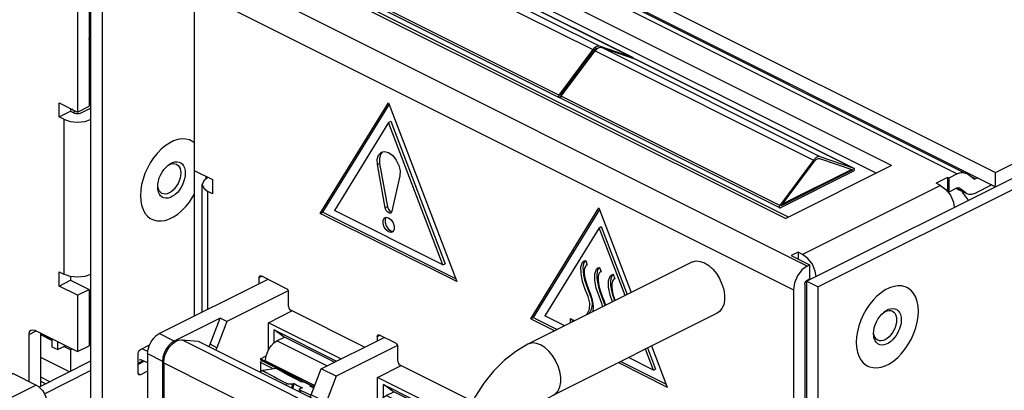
# Paper-space layout '005_EXP_CORICANT_PE_DRAWING_3_1' of a CAD drawing. Header units: millimetres. Extents: x 6 to 413, y 7 to 290.
# Tile 67 of 228: x 150.2 to 161.1, y 79.35 to 83.45. Entities that reach past the tile are written whole.
import ezdxf

# ---------------------------------------------------------------- set-up
doc = ezdxf.new("R2010")
doc.units = ezdxf.units.MM
doc.header["$LTSCALE"] = 23.1
for name, color, linetype in [('0048_3700_V9_LATCH_BL57', 7, 'CONTINUOUS'), ('____124_BL203', 7, 'CONTINUOUS'), ('BOTTOM_CHASSIS_2_1_2019051_BL55', 7, 'CONTINUOUS'), ('BOTTOM_CHASSIS_2_1_2019051_BL64', 7, 'CONTINUOUS'), ('EMI_GASKET_BL94', 7, 'CONTINUOUS'), ('EMI_GASKET_BL95', 7, 'CONTINUOUS'), ('PRT1362_BL155', 7, 'CONTINUOUS'), ('PRT1367_BL68', 7, 'CONTINUOUS'), ('PRT1369_BL58', 7, 'CONTINUOUS'), ('PRT1399_BL72', 7, 'CONTINUOUS'), ('PRT1424_BL73', 7, 'CONTINUOUS'), ('PRT1445_BL66', 7, 'CONTINUOUS'), ('PRT1445_BL93', 7, 'CONTINUOUS'), ('PRT1447_BL63', 7, 'CONTINUOUS'), ('PRT1449_BL60', 7, 'CONTINUOUS'), ('TOP_CHASSIS_2_1_20190516_BL98', 7, 'CONTINUOUS')]:
    doc.layers.add(name, color=color, linetype=linetype)

# ---------------------------------------------------------------- blocks, each defined once
blk = doc.blocks.new('BOTTOM_CHASSIS_2_1_2019051_BL55', base_point=(169.627, 84.196))
at = {"layer": 'BOTTOM_CHASSIS_2_1_2019051_BL55', "color": 7, "linetype": 'Continuous'}
for p, q in [((154.384, 84.894), (160.676, 81.748)), ((154.288, 84.887), (160.58, 81.742)), ((159.853, 81.834), (154.508, 84.507)), ((154.431, 84.375), (159.684, 81.749)), ((158.918, 80.723), (152.286, 84.039)), ((152.133, 83.912), (152.133, 80.168)), ((153.337, 83.921), (158.682, 81.249)), ((158.71, 81.262), (153.385, 83.925)), ((152.133, 83.776), (158.766, 80.46)), ((153.53, 81.305), (154.285, 82.529)), ((154.291, 82.512), (153.555, 81.318)), ((154.285, 82.529), (155.04, 80.55)), ((154.286, 82.312), (153.685, 81.338)), ((154.286, 82.312), (154.31, 82.324)), ((154.887, 80.737), (154.286, 82.312)), ((154.31, 82.324), (154.911, 80.749)), ((154.219, 81.985), (154.198, 81.962)), ((154.205, 81.982), (154.241, 81.989)), ((154.241, 81.989), (154.286, 81.977)), ((154.162, 81.846), (154.186, 81.858)), ((154.249, 81.365), (154.162, 81.846)), ((154.186, 81.858), (154.273, 81.377)), ((158.911, 80.555), (161.52, 81.859)), ((152.133, 81.781), (152.337, 81.679)), ((159.853, 81.834), (158.682, 81.249)), ((159.038, 80.491), (161.648, 81.796)), ((160.58, 81.742), (160.487, 81.695)), ((160.676, 81.748), (160.656, 81.755)), ((160.688, 81.741), (160.676, 81.748)), ((160.763, 81.686), (160.688, 81.741)), ((152.223, 80.213), (152.223, 81.625)), ((152.261, 81.717), (152.261, 81.682)), ((152.337, 81.679), (152.337, 81.523)), ((154.409, 81.72), (154.323, 81.328)), ((160.471, 81.703), (160.344, 81.64)), ((160.395, 81.614), (160.344, 81.64)), ((160.487, 81.695), (160.471, 81.703)), ((160.471, 81.703), (160.471, 81.547)), ((160.487, 81.695), (160.487, 81.54)), ((160.781, 81.686), (160.723, 81.715)), ((160.765, 81.685), (160.763, 81.686)), ((160.805, 81.699), (160.781, 81.686)), ((152.337, 81.523), (152.286, 81.548)), ((152.286, 80.245), (152.286, 81.548)), ((160.395, 81.614), (158.868, 80.851)), ((160.395, 81.614), (160.454, 81.57)), ((160.58, 81.586), (160.487, 81.54)), ((160.673, 81.531), (160.576, 81.579)), ((160.576, 81.578), (160.684, 81.524)), ((160.583, 81.593), (160.598, 81.586)), ((160.596, 81.587), (160.598, 81.586)), ((160.673, 81.531), (160.598, 81.586)), ((160.673, 81.531), (160.684, 81.524)), ((160.684, 81.524), (160.704, 81.517)), ((160.961, 81.621), (160.781, 81.53)), ((153.53, 81.305), (153.555, 81.318)), ((155.04, 80.55), (153.53, 81.305)), ((155.028, 80.582), (153.555, 81.318)), ((154.887, 80.737), (153.685, 81.338)), ((154.273, 81.377), (154.249, 81.365)), ((154.313, 81.311), (154.31, 81.309)), ((154.323, 81.328), (154.313, 81.311)), ((155.859, 80.14), (156.614, 81.365)), ((156.621, 81.347), (155.885, 80.153)), ((156.614, 81.365), (156.971, 80.431)), ((154.246, 81.258), (154.258, 81.262)), ((154.259, 81.261), (154.248, 81.239)), ((154.258, 81.262), (154.286, 81.256)), ((154.31, 81.112), (154.338, 81.106)), ((154.336, 81.105), (154.326, 81.097)), ((156.616, 81.147), (156.015, 80.173)), ((156.616, 81.147), (156.64, 81.159)), ((156.902, 80.396), (156.616, 81.147)), ((156.64, 81.159), (156.926, 80.408)), ((158.817, 80.876), (158.74, 80.838)), ((158.868, 80.851), (158.817, 80.876)), ((158.817, 80.876), (158.817, 80.8)), ((156.432, 80.764), (156.45, 80.779)), ((156.45, 80.779), (156.467, 80.784)), ((156.467, 80.784), (156.485, 80.734)), ((158.74, 80.838), (158.944, 80.736)), ((158.926, 80.807), (158.868, 80.851)), ((158.976, 80.742), (158.926, 80.807)), ((154.887, 80.737), (154.911, 80.749)), ((156.437, 80.703), (156.438, 80.665)), ((156.484, 80.736), (156.474, 80.73)), ((156.485, 80.734), (156.474, 80.731)), ((156.585, 80.688), (156.603, 80.703)), ((156.603, 80.703), (156.62, 80.708)), ((156.62, 80.708), (156.638, 80.658)), ((156.637, 80.659), (156.626, 80.654)), ((156.638, 80.658), (156.626, 80.654)), ((158.918, 80.723), (158.944, 80.736)), ((158.944, 80.736), (158.944, 80.58)), ((159.008, 80.665), (158.976, 80.742)), ((159.017, 80.608), (159.008, 80.665)), ((152.853, 80.595), (152.881, 80.609)), ((152.853, 80.528), (152.853, 80.595)), ((152.862, 80.614), (152.866, 80.615)), ((152.866, 80.615), (152.879, 80.613)), ((152.879, 80.613), (153.152, 80.476)), ((156.589, 80.626), (156.59, 80.589)), ((156.738, 80.611), (156.755, 80.627)), ((156.742, 80.55), (156.743, 80.512)), ((156.755, 80.627), (156.772, 80.632)), ((156.772, 80.632), (156.791, 80.581)), ((156.79, 80.583), (156.779, 80.578)), ((156.791, 80.581), (156.779, 80.578)), ((158.906, 80.557), (158.918, 80.567)), ((159.038, 80.491), (158.911, 80.555)), ((158.911, 80.555), (158.911, 74.662)), ((158.918, 80.567), (158.944, 80.58)), ((153.178, 80.277), (153.178, 80.432)), ((158.766, 80.46), (158.766, 78.465)), ((158.893, 80.524), (158.893, 78.528)), ((159.038, 80.491), (159.038, 74.599)), ((154.018, 79.825), (153.203, 80.233)), ((155.859, 80.14), (155.885, 80.153)), ((155.859, 80.14), (156.125, 80.008)), ((155.885, 80.153), (156.15, 80.02)), ((156.235, 80.063), (156.015, 80.173)), ((156.298, 80.141), (156.344, 80.117)), ((156.298, 80.094), (156.298, 80.141)), ((156.322, 80.106), (156.322, 80.129)), ((154.158, 79.942), (154.185, 79.956)), ((154.158, 79.942), (154.158, 79.895)), ((154.167, 79.962), (154.17, 79.963)), ((154.17, 79.963), (154.183, 79.961)), ((154.183, 79.961), (154.361, 79.872)), ((154.387, 79.672), (154.387, 79.828)), ((157.216, 79.572), (157.128, 79.805)), ((157.152, 79.817), (157.241, 79.584)), ((157.196, 79.839), (157.37, 79.385)), ((156.855, 79.668), (157.358, 79.417)), ((157.216, 79.572), (156.94, 79.711)), ((155.217, 79.225), (154.412, 79.628)), ((156.829, 79.656), (157.37, 79.385)), ((157.216, 79.572), (157.241, 79.584))]:
    blk.add_line(p, q, dxfattribs=at)
for points in [[(154.162, 81.846), (154.16, 81.904), (154.173, 81.95), (154.202, 81.98), (154.205, 81.982)], [(154.198, 81.962), (154.184, 81.916), (154.186, 81.858)], [(154.286, 81.977), (154.332, 81.944), (154.371, 81.894), (154.399, 81.836), (154.412, 81.775), (154.409, 81.72)], [(160.656, 81.755), (160.619, 81.755), (160.58, 81.742)], [(152.286, 81.701), (152.239, 81.666), (152.223, 81.625)], [(152.223, 81.625), (152.239, 81.584), (152.286, 81.548)], [(160.781, 81.686), (160.774, 81.684), (160.768, 81.684), (160.765, 81.685)], [(160.454, 81.57), (160.503, 81.505), (160.536, 81.429), (160.545, 81.371)], [(160.58, 81.586), (160.586, 81.588), (160.592, 81.588), (160.596, 81.587)], [(160.704, 81.517), (160.741, 81.517), (160.781, 81.53)], [(154.31, 81.309), (154.296, 81.307), (154.276, 81.317), (154.259, 81.338), (154.249, 81.365)], [(154.273, 81.377), (154.283, 81.35), (154.3, 81.329), (154.32, 81.319)], [(154.286, 81.1), (154.258, 81.122), (154.236, 81.154), (154.224, 81.191), (154.224, 81.226), (154.236, 81.251), (154.246, 81.258)], [(154.248, 81.239), (154.248, 81.204), (154.26, 81.167)], [(154.286, 81.256), (154.314, 81.234), (154.336, 81.201)], [(154.336, 81.201), (154.348, 81.164), (154.348, 81.13), (154.336, 81.105)], [(154.26, 81.167), (154.282, 81.134), (154.31, 81.112)], [(154.326, 81.097), (154.314, 81.094), (154.286, 81.1)], [(156.47, 80.181), (156.484, 80.193), (156.509, 80.246), (156.512, 80.312), (156.493, 80.385), (156.462, 80.465), (156.432, 80.553), (156.415, 80.64), (156.414, 80.713), (156.432, 80.764)], [(156.447, 80.758), (156.44, 80.733), (156.437, 80.703)], [(156.465, 80.784), (156.457, 80.776), (156.447, 80.758)], [(156.438, 80.665), (156.443, 80.621), (156.454, 80.571), (156.471, 80.517), (156.491, 80.466), (156.509, 80.419), (156.524, 80.378), (156.534, 80.34), (156.538, 80.306), (156.536, 80.274), (156.528, 80.243), (156.514, 80.214), (156.498, 80.194)], [(156.457, 80.707), (156.451, 80.68), (156.451, 80.647), (156.455, 80.609), (156.464, 80.566), (156.478, 80.519), (156.497, 80.468), (156.519, 80.412), (156.539, 80.349), (156.551, 80.28), (156.545, 80.218)], [(156.474, 80.731), (156.467, 80.726), (156.457, 80.707)], [(156.655, 80.273), (156.646, 80.309), (156.615, 80.389), (156.584, 80.477), (156.567, 80.564), (156.567, 80.637), (156.585, 80.688)], [(156.599, 80.681), (156.593, 80.657), (156.589, 80.626)], [(156.618, 80.707), (156.609, 80.7), (156.599, 80.681)], [(156.626, 80.654), (156.62, 80.65), (156.609, 80.63)], [(158.918, 80.723), (158.86, 80.679), (158.81, 80.615), (158.778, 80.538), (158.766, 80.46)], [(152.853, 80.595), (152.857, 80.609), (152.862, 80.614)], [(156.59, 80.589), (156.596, 80.545), (156.607, 80.494), (156.624, 80.441), (156.643, 80.389), (156.662, 80.343), (156.676, 80.301), (156.681, 80.286)], [(156.609, 80.63), (156.604, 80.604), (156.604, 80.571), (156.608, 80.533), (156.616, 80.49), (156.63, 80.443), (156.649, 80.391), (156.672, 80.335), (156.687, 80.289)], [(156.762, 80.327), (156.737, 80.401), (156.72, 80.488), (156.72, 80.56), (156.738, 80.611)], [(156.752, 80.605), (156.746, 80.581), (156.742, 80.55)], [(156.77, 80.631), (156.762, 80.624), (156.752, 80.605)], [(156.762, 80.554), (156.757, 80.527), (156.756, 80.494), (156.76, 80.456), (156.769, 80.413), (156.783, 80.366), (156.792, 80.341)], [(156.779, 80.578), (156.773, 80.573), (156.762, 80.554)], [(158.893, 80.524), (158.896, 80.541), (158.906, 80.557)], [(153.152, 80.476), (153.165, 80.466), (153.174, 80.45), (153.178, 80.432)], [(156.743, 80.512), (156.749, 80.468), (156.76, 80.418), (156.777, 80.364), (156.786, 80.338)], [(153.178, 80.277), (153.181, 80.259), (153.19, 80.243), (153.203, 80.233)], [(154.158, 79.942), (154.161, 79.956), (154.167, 79.962)], [(154.361, 79.872), (154.374, 79.861), (154.383, 79.845), (154.387, 79.828)], [(154.387, 79.672), (154.39, 79.655), (154.399, 79.639), (154.412, 79.628)]]:
    blk.add_lwpolyline(points, dxfattribs=at)
blk = doc.blocks.new('0048_3700_V9_LATCH_BL57', base_point=(151.019, 79.202))
at = {"layer": '0048_3700_V9_LATCH_BL57', "color": 7, "linetype": 'Continuous'}
for p, q in [((151.621, 79.776), (151.556, 79.808)), ((150.988, 79.669), (150.418, 79.384)), ((151.513, 79.65), (151.568, 79.677)), ((151.618, 79.652), (151.556, 79.683)), ((150.476, 79.311), (150.988, 79.567)), ((150.988, 78.826), (150.804, 78.734)), ((150.511, 78.596), (150.804, 78.742)), ((150.687, 78.684), (150.715, 78.67)), ((150.771, 78.666), (150.988, 78.775)), ((150.804, 78.742), (150.804, 78.734))]:
    blk.add_line(p, q, dxfattribs=at)
for points in [[(151.524, 79.685), (151.526, 79.686), (151.54, 79.688), (151.556, 79.683)], [(150.771, 78.666), (150.778, 78.67), (150.792, 78.686), (150.801, 78.708), (150.804, 78.734)], [(150.715, 78.67), (150.738, 78.662), (150.759, 78.662), (150.771, 78.666)]]:
    blk.add_lwpolyline(points, dxfattribs=at)
blk = doc.blocks.new('PRT1369_BL58', base_point=(154.672, 78.115))
at = {"layer": 'PRT1369_BL58', "color": 7, "linetype": 'Continuous'}
for p, q in [((151.746, 79.975), (152.951, 80.577)), ((153.175, 80.447), (152.497, 80.108)), ((152.955, 80.096), (153.216, 80.226)), ((152.42, 80.146), (151.911, 79.892)), ((152.31, 79.857), (152.42, 80.146)), ((152.497, 80.108), (152.386, 79.819)), ((152.497, 80.108), (152.42, 80.146)), ((153.757, 79.695), (152.955, 80.096)), ((152.955, 79.792), (152.955, 80.096)), ((153.019, 80.017), (153.71, 79.671)), ((153.12, 79.943), (153.019, 80.017)), ((153.019, 79.873), (153.019, 80.017)), ((151.911, 79.892), (151.746, 79.975)), ((155.017, 78.395), (151.996, 79.906)), ((151.996, 79.906), (152.179, 79.893)), ((152.179, 79.893), (155.017, 78.474)), ((153.05, 79.894), (153.135, 79.936)), ((153.603, 79.618), (153.05, 79.894)), ((153.687, 79.66), (153.12, 79.943)), ((153.54, 79.586), (154.236, 79.934)), ((152.386, 79.819), (152.31, 79.857)), ((154.384, 79.843), (153.706, 79.504)), ((151.618, 79.755), (151.784, 79.672)), ((151.618, 79.755), (151.618, 77.729)), ((151.784, 79.672), (151.784, 77.646)), ((152.866, 79.695), (152.931, 79.728)), ((152.923, 79.667), (152.866, 79.695)), ((152.866, 79.695), (152.866, 79.688)), ((152.866, 79.688), (153.465, 79.388)), ((152.879, 79.678), (152.866, 79.688)), ((152.866, 79.657), (152.879, 79.678)), ((152.879, 79.678), (153.464, 79.386)), ((152.923, 79.675), (152.927, 79.717)), ((152.923, 79.675), (153.47, 79.401)), ((152.923, 79.675), (152.923, 79.667)), ((151.797, 79.651), (155.017, 78.041)), ((151.797, 79.651), (151.797, 77.68)), ((153.009, 79.585), (152.866, 79.657)), ((152.866, 79.657), (152.866, 79.551)), ((153.43, 79.297), (153.54, 79.586)), ((153.706, 79.504), (153.54, 79.586)), ((154.164, 79.491), (154.425, 79.622)), ((153.706, 79.504), (153.596, 79.215)), ((154.966, 79.09), (154.164, 79.491)), ((154.164, 79.187), (154.164, 79.491)), ((154.228, 79.413), (154.919, 79.067)), ((154.33, 79.339), (154.228, 79.413)), ((154.228, 79.269), (154.228, 79.413)), ((154.897, 79.055), (154.33, 79.339)), ((153.596, 79.215), (153.43, 79.297)), ((154.26, 79.29), (154.344, 79.332)), ((154.812, 79.013), (154.26, 79.29)), ((154.075, 79.091), (154.14, 79.123)), ((154.75, 78.982), (155.209, 79.212)), ((154.132, 79.062), (154.075, 79.091)), ((154.075, 79.091), (154.075, 79.083)), ((154.075, 79.083), (154.674, 78.784)), ((154.088, 79.074), (154.075, 79.083)), ((154.075, 79.052), (154.088, 79.074)), ((154.218, 78.98), (154.075, 79.052)), ((154.075, 79.052), (154.075, 78.946)), ((154.088, 79.074), (154.673, 78.781)), ((154.132, 79.07), (154.137, 79.113)), ((154.132, 79.07), (154.679, 78.797)), ((154.132, 79.07), (154.132, 79.062)), ((154.639, 78.693), (154.75, 78.982)), ((154.915, 78.899), (154.75, 78.982)), ((154.915, 78.899), (154.805, 78.61)), ((155.115, 78.999), (154.915, 78.899)), ((154.805, 78.61), (154.639, 78.693)), ((155.676, 78.688), (156.129, 78.462)), ((156.175, 78.486), (155.688, 78.729)), ((155.959, 78.377), (156.655, 78.725)), ((156.021, 78.409), (155.657, 78.591)), ((156.106, 78.451), (155.671, 78.668)), ((156.89, 78.601), (155.691, 78.002)), ((155.923, 78.283), (155.959, 78.377)), ((156.035, 78.339), (155.959, 78.377)), ((156.035, 78.339), (155.647, 78.145)), ((155.647, 78.313), (155.815, 78.229)), ((155.647, 78.297), (155.799, 78.221)), ((155.647, 78.294), (155.796, 78.22)), ((155.647, 78.159), (155.661, 78.152)), ((155.691, 78.002), (155.647, 78.024)), ((151.784, 77.646), (151.618, 77.729)), ((151.665, 77.631), (151.831, 77.548)), ((155.399, 75.879), (151.797, 77.68)), ((151.848, 77.573), (155.405, 75.795)), ((157.726, 76.681), (157.693, 76.664)), ((155.399, 76.246), (155.399, 75.838)), ((155.564, 75.756), (155.564, 76.18)), ((156.899, 76.267), (155.691, 75.663)), ((155.564, 75.756), (155.399, 75.838)), ((155.445, 75.741), (155.611, 75.658))]:
    blk.add_line(p, q, dxfattribs=at)
for points in [[(151.618, 79.755), (151.623, 79.798), (151.636, 79.842), (151.656, 79.884), (151.682, 79.922), (151.713, 79.953), (151.746, 79.975)], [(151.911, 79.892), (151.878, 79.87), (151.848, 79.839), (151.821, 79.801), (151.801, 79.759), (151.788, 79.715), (151.784, 79.672)], [(151.797, 79.651), (151.801, 79.696), (151.814, 79.742), (151.835, 79.787), (151.861, 79.828), (151.893, 79.862), (151.927, 79.887), (151.962, 79.902), (151.996, 79.906)], [(152.927, 79.717), (152.94, 79.761), (152.96, 79.804), (152.987, 79.841), (153.017, 79.872), (153.05, 79.894)], [(152.298, 79.833), (152.298, 79.833), (152.31, 79.857)], [(152.386, 79.819), (152.375, 79.795), (152.374, 79.795)], [(153.418, 79.273), (153.418, 79.273), (153.43, 79.297)], [(154.137, 79.113), (154.149, 79.157), (154.17, 79.199), (154.196, 79.237), (154.227, 79.268), (154.26, 79.29)], [(153.596, 79.215), (153.584, 79.191), (153.584, 79.19)], [(154.627, 78.668), (154.628, 78.669), (154.639, 78.693)], [(154.805, 78.61), (154.793, 78.586), (154.793, 78.586)], [(155.691, 78.002), (155.658, 77.98), (155.647, 77.968)], [(151.665, 77.631), (151.656, 77.637), (151.636, 77.659), (151.623, 77.69), (151.618, 77.729)], [(151.784, 77.646), (151.788, 77.608), (151.801, 77.576), (151.821, 77.554), (151.831, 77.548)], [(151.848, 77.573), (151.835, 77.582), (151.814, 77.606), (151.801, 77.64), (151.797, 77.68)], [(151.831, 77.548), (151.848, 77.543), (151.878, 77.542), (151.897, 77.549)], [(155.416, 75.769), (155.403, 75.8), (155.399, 75.838)], [(155.445, 75.741), (155.436, 75.747), (155.416, 75.769)], [(155.564, 75.756), (155.569, 75.717), (155.581, 75.686), (155.601, 75.664), (155.611, 75.658)], [(155.611, 75.658), (155.628, 75.653), (155.658, 75.652), (155.691, 75.663)]]:
    blk.add_lwpolyline(points, dxfattribs=at)
blk = doc.blocks.new('PRT1449_BL60', base_point=(156.51, 78.47))
at = {"layer": 'PRT1449_BL60', "color": 7, "linetype": 'Continuous'}
for p, q in [((157.641, 80.766), (155.827, 79.859)), ((157.782, 80.757), (157.828, 80.728)), ((157.948, 80.219), (157.923, 80.202)), ((157.923, 80.202), (156.109, 79.296)), ((155.017, 78.48), (155.017, 76.999)), ((155.647, 78.48), (155.647, 76.999)), ((155.827, 76.819), (157.641, 77.726)), ((157.782, 77.717), (157.828, 77.688)), ((156.109, 76.256), (157.923, 77.163)), ((157.948, 77.179), (157.923, 77.163)), ((155.703, 76.796), (155.706, 76.794)), ((155.706, 76.794), (155.71, 76.792)), ((155.333, 76.286), (155.425, 76.23))]:
    blk.add_line(p, q, dxfattribs=at)
for points in [[(157.641, 80.766), (157.65, 80.77), (157.691, 80.779), (157.735, 80.774), (157.782, 80.757)], [(157.828, 80.728), (157.873, 80.688), (157.913, 80.639), (157.947, 80.584), (157.975, 80.524), (157.994, 80.463), (158.003, 80.402), (158.004, 80.345), (157.994, 80.294), (157.975, 80.252), (157.948, 80.219)], [(155.827, 79.859), (155.692, 79.779), (155.564, 79.677), (155.445, 79.559), (155.339, 79.426), (155.246, 79.282)], [(155.968, 79.85), (155.922, 79.867), (155.878, 79.872), (155.837, 79.863), (155.827, 79.859)], [(156.109, 79.296), (156.134, 79.312), (156.161, 79.344), (156.18, 79.387), (156.19, 79.438), (156.19, 79.495), (156.18, 79.556), (156.161, 79.617), (156.134, 79.677), (156.099, 79.732), (156.059, 79.781), (156.015, 79.821), (155.968, 79.85)], [(155.246, 79.282), (155.167, 79.129), (155.103, 78.97), (155.056, 78.807), (155.027, 78.643), (155.017, 78.48)], [(156.109, 79.296), (156.06, 79.267), (156.007, 79.228), (155.951, 79.177), (155.895, 79.116), (155.841, 79.045), (155.791, 78.966)], [(155.791, 78.966), (155.747, 78.883), (155.711, 78.797), (155.682, 78.712), (155.662, 78.628), (155.65, 78.55)], [(155.017, 78.48), (155.021, 78.455), (155.038, 78.423), (155.068, 78.394), (155.109, 78.368)], [(155.109, 78.368), (155.16, 78.348), (155.219, 78.333), (155.283, 78.324), (155.348, 78.322), (155.413, 78.327), (155.475, 78.339), (155.53, 78.357), (155.577, 78.381), (155.613, 78.408), (155.636, 78.439), (155.646, 78.471), (155.65, 78.55)], [(157.641, 77.726), (157.65, 77.73), (157.691, 77.739), (157.735, 77.734), (157.782, 77.717)], [(157.828, 77.688), (157.873, 77.648), (157.913, 77.6), (157.947, 77.544), (157.975, 77.485), (157.994, 77.423), (158.003, 77.362), (158.004, 77.305), (157.994, 77.255), (157.975, 77.212), (157.948, 77.179)], [(155.109, 76.887), (155.068, 76.913), (155.038, 76.942), (155.021, 76.974), (155.017, 76.999)], [(155.017, 76.999), (155.027, 76.844), (155.056, 76.7), (155.104, 76.57), (155.168, 76.457), (155.245, 76.363), (155.333, 76.286)], [(155.647, 76.999), (155.646, 76.99), (155.636, 76.958), (155.613, 76.927), (155.577, 76.9), (155.53, 76.876), (155.475, 76.858), (155.413, 76.847), (155.348, 76.841), (155.283, 76.843), (155.219, 76.852), (155.16, 76.867), (155.109, 76.887)], [(155.647, 76.999), (155.651, 76.929), (155.662, 76.873), (155.677, 76.832), (155.692, 76.807), (155.703, 76.796)], [(155.968, 76.81), (155.922, 76.827), (155.878, 76.832), (155.837, 76.824), (155.827, 76.819)], [(155.71, 76.792), (155.723, 76.79), (155.748, 76.792), (155.783, 76.801), (155.827, 76.819)], [(156.109, 76.256), (156.134, 76.272), (156.161, 76.305), (156.18, 76.347), (156.19, 76.398), (156.19, 76.455), (156.18, 76.516), (156.161, 76.577), (156.134, 76.637), (156.099, 76.693), (156.059, 76.741), (156.015, 76.781), (155.968, 76.81)], [(155.425, 76.23), (155.44, 76.223), (155.558, 76.181), (155.685, 76.161), (155.821, 76.166), (155.964, 76.197), (156.109, 76.256)]]:
    blk.add_lwpolyline(points, dxfattribs=at)
blk = doc.blocks.new('PRT1447_BL63', base_point=(149.657, 78.607))
at = {"layer": 'PRT1447_BL63', "color": 7, "linetype": 'Continuous'}
for p, q in [((150.049, 79.539), (148.967, 78.998)), ((149.047, 78.993), (150.129, 79.534)), ((150.129, 79.534), (150.384, 79.407)), ((150.384, 79.407), (149.302, 78.866)), ((149.429, 78.646), (150.511, 79.187)), ((150.511, 79.187), (150.511, 78.33)), ((149.302, 78.866), (149.047, 78.993)), ((148.804, 78.727), (148.804, 78.026)), ((148.856, 78.664), (149.111, 78.537)), ((148.856, 77.962), (148.856, 78.664)), ((149.111, 78.537), (149.111, 77.835)), ((149.366, 77.835), (149.366, 78.537)), ((150.511, 78.33), (149.429, 77.789)), ((150.464, 78.233), (149.382, 77.692)), ((149.111, 77.835), (148.856, 77.962)), ((149.181, 77.689), (148.927, 77.816))]:
    blk.add_line(p, q, dxfattribs=at)
for points in [[(150.049, 79.539), (150.059, 79.543), (150.081, 79.547), (150.104, 79.543), (150.129, 79.534)], [(150.384, 79.407), (150.409, 79.391), (150.433, 79.37), (150.455, 79.345), (150.474, 79.316), (150.49, 79.285), (150.501, 79.252), (150.509, 79.219), (150.511, 79.187)], [(148.967, 78.998), (148.928, 78.974), (148.892, 78.942), (148.861, 78.905), (148.837, 78.863), (148.819, 78.819), (148.808, 78.773), (148.804, 78.727)], [(148.856, 78.664), (148.859, 78.706), (148.868, 78.75), (148.882, 78.794), (148.901, 78.836), (148.925, 78.877), (148.952, 78.914), (148.982, 78.946), (149.014, 78.973), (149.047, 78.993)], [(149.047, 78.993), (149.023, 79.003), (148.999, 79.006), (148.977, 79.002), (148.967, 78.998)], [(149.302, 78.866), (149.269, 78.846), (149.237, 78.819), (149.206, 78.787), (149.179, 78.75), (149.156, 78.709), (149.137, 78.666), (149.123, 78.622), (149.114, 78.579), (149.111, 78.537)], [(149.429, 78.646), (149.427, 78.678), (149.42, 78.711), (149.408, 78.744), (149.392, 78.775), (149.373, 78.804), (149.351, 78.83), (149.327, 78.85), (149.302, 78.866)], [(148.804, 78.727), (148.807, 78.71), (148.817, 78.693), (148.834, 78.677), (148.856, 78.664)], [(149.429, 78.646), (149.415, 78.637), (149.402, 78.625), (149.39, 78.609), (149.379, 78.592), (149.372, 78.574), (149.367, 78.555), (149.366, 78.537)], [(149.111, 78.537), (149.138, 78.525), (149.169, 78.517), (149.203, 78.512), (149.238, 78.51), (149.273, 78.512), (149.307, 78.517), (149.338, 78.525), (149.366, 78.537)], [(150.511, 78.33), (150.509, 78.301), (150.501, 78.275), (150.49, 78.254), (150.474, 78.238), (150.464, 78.233)], [(148.856, 77.962), (148.834, 77.976), (148.817, 77.992), (148.807, 78.008), (148.804, 78.026)], [(148.804, 78.026), (148.808, 77.979), (148.82, 77.937), (148.838, 77.899), (148.862, 77.866), (148.892, 77.838), (148.927, 77.816)], [(148.927, 77.816), (148.901, 77.834), (148.882, 77.858), (148.868, 77.888), (148.859, 77.923), (148.856, 77.962)], [(149.111, 77.835), (149.114, 77.796), (149.123, 77.761), (149.137, 77.731), (149.156, 77.707), (149.181, 77.689)], [(149.366, 77.835), (149.338, 77.824), (149.307, 77.816), (149.273, 77.81), (149.238, 77.809), (149.203, 77.81), (149.169, 77.816), (149.138, 77.824), (149.111, 77.835)], [(149.366, 77.835), (149.367, 77.818), (149.372, 77.804), (149.379, 77.793), (149.39, 77.786), (149.402, 77.783), (149.415, 77.784), (149.429, 77.789)], [(149.382, 77.692), (149.392, 77.697), (149.408, 77.713), (149.42, 77.734), (149.427, 77.76), (149.429, 77.789)], [(149.181, 77.689), (149.218, 77.675), (149.258, 77.667), (149.299, 77.667), (149.341, 77.675), (149.382, 77.692)]]:
    blk.add_lwpolyline(points, dxfattribs=at)
blk = doc.blocks.new('BOTTOM_CHASSIS_2_1_2019051_BL64', base_point=(161.023, 88.157))
at = {"layer": 'BOTTOM_CHASSIS_2_1_2019051_BL64', "color": 7, "linetype": 'Continuous'}
for p, q in [((150.97, 84.485), (150.97, 82.49)), ((150.988, 84.516), (150.988, 78.624)), ((150.843, 84.421), (150.843, 82.426)), ((151.115, 84.453), (151.115, 78.56)), ((150.988, 83.232), (150.97, 83.241)), ((150.639, 82.528), (150.843, 82.426)), ((150.639, 82.372), (150.639, 82.528)), ((150.639, 82.372), (150.766, 82.436)), ((150.766, 82.464), (150.766, 82.436)), ((150.766, 82.436), (150.817, 82.41)), ((150.833, 82.406), (150.817, 82.41)), ((150.843, 82.426), (150.97, 82.49)), ((150.868, 82.41), (150.988, 82.47)), ((150.69, 82.347), (150.639, 82.372)), ((150.69, 82.347), (150.69, 80.632)), ((150.639, 80.657), (150.69, 80.632)), ((150.639, 80.501), (150.639, 80.657)), ((150.639, 80.501), (150.766, 80.565)), ((150.766, 80.608), (150.766, 80.565)), ((150.766, 80.565), (150.97, 80.463)), ((150.843, 80.4), (150.639, 80.501)), ((150.843, 80.4), (150.97, 80.463)), ((150.97, 80.463), (150.97, 79.841)), ((150.843, 80.4), (150.843, 79.777)), ((150.308, 79.967), (150.386, 80.005)), ((150.372, 80.013), (150.843, 79.777)), ((150.308, 79.445), (150.308, 79.967)), ((150.435, 79.392), (150.435, 79.981)), ((150.843, 79.777), (150.97, 79.841)), ((151.539, 79.801), (151.64, 79.852)), ((151.513, 79.539), (151.513, 79.757)), ((151.583, 79.67), (151.513, 79.635)), ((151.618, 79.56), (151.539, 79.52)), ((150.537, 79.443), (150.435, 79.494)), ((150.49, 79.42), (150.435, 79.447)), ((151.517, 79.525), (151.513, 79.539)), ((151.539, 79.52), (151.515, 79.532)), ((151.523, 79.519), (151.517, 79.525))]:
    blk.add_line(p, q, dxfattribs=at)
for points in [[(150.988, 83.175), (150.98, 83.185), (150.97, 83.241)], [(150.868, 82.41), (150.852, 82.406), (150.833, 82.406)], [(150.69, 82.347), (150.761, 82.323), (150.843, 82.315), (150.925, 82.323), (150.988, 82.344)], [(150.843, 80.6), (150.761, 80.608), (150.69, 80.632)], [(150.988, 80.629), (150.925, 80.608), (150.843, 80.6)], [(150.308, 79.967), (150.313, 79.994), (150.327, 80.012), (150.331, 80.015)], [(150.331, 80.015), (150.347, 80.019), (150.372, 80.013)], [(151.513, 79.757), (151.517, 79.774), (151.526, 79.79), (151.539, 79.801)], [(151.539, 79.52), (151.526, 79.518), (151.523, 79.519)]]:
    blk.add_lwpolyline(points, dxfattribs=at)
blk = doc.blocks.new('PRT1445_BL66', base_point=(151.836, 81.675))
at = {"layer": 'PRT1445_BL66', "color": 7, "linetype": 'Continuous'}
for p, q in [((151.906, 82.106), (151.859, 82.083)), ((151.983, 81.777), (151.985, 81.751)), ((151.732, 81.598), (151.731, 81.612)), ((151.539, 81.503), (151.542, 81.447)), ((151.542, 81.447), (151.552, 81.396))]:
    blk.add_line(p, q, dxfattribs=at)
for points in [[(151.859, 82.083), (151.813, 82.052), (151.768, 82.014), (151.725, 81.969), (151.685, 81.92), (151.648, 81.865), (151.616, 81.807), (151.589, 81.747), (151.568, 81.685), (151.552, 81.623), (151.542, 81.562), (151.539, 81.503)], [(152.1, 82.109), (152.081, 82.118), (152.041, 82.127), (151.998, 82.129), (151.953, 82.122), (151.906, 82.106)], [(152.133, 82.086), (152.117, 82.1), (152.1, 82.109)], [(151.822, 81.816), (151.846, 81.837), (151.852, 81.843)], [(151.841, 81.833), (151.857, 81.843), (151.879, 81.852), (151.901, 81.856), (151.921, 81.854), (151.938, 81.848)], [(151.852, 81.843), (151.87, 81.855), (151.896, 81.867), (151.92, 81.875), (151.944, 81.877)], [(151.938, 81.848), (151.955, 81.836), (151.968, 81.82), (151.977, 81.8), (151.983, 81.777)], [(151.944, 81.877), (151.966, 81.873), (151.986, 81.864)], [(151.986, 81.864), (152.003, 81.85), (152.017, 81.831)], [(151.73, 81.598), (151.732, 81.63), (151.738, 81.663), (151.748, 81.697), (151.762, 81.729), (151.779, 81.761), (151.799, 81.79), (151.822, 81.816)], [(152.035, 81.751), (152.033, 81.719), (152.027, 81.686), (152.017, 81.653), (152.003, 81.62), (151.986, 81.589), (151.966, 81.56), (151.944, 81.534), (151.92, 81.512), (151.895, 81.494), (151.87, 81.482), (151.845, 81.475), (151.821, 81.473)], [(151.985, 81.751), (151.983, 81.723), (151.977, 81.694), (151.968, 81.665), (151.955, 81.636), (151.939, 81.609), (151.921, 81.584), (151.901, 81.563), (151.879, 81.545)], [(152.017, 81.831), (152.027, 81.808), (152.033, 81.781), (152.035, 81.751)], [(151.665, 81.24), (151.685, 81.232), (151.725, 81.222), (151.768, 81.221), (151.813, 81.228), (151.859, 81.243), (151.906, 81.267), (151.953, 81.298), (151.998, 81.336), (152.041, 81.38), (152.081, 81.43), (152.117, 81.484), (152.133, 81.513)], [(151.821, 81.473), (151.799, 81.476), (151.779, 81.485), (151.762, 81.499), (151.749, 81.518), (151.738, 81.541), (151.732, 81.568), (151.73, 81.598)], [(151.777, 81.526), (151.76, 81.538), (151.747, 81.554), (151.738, 81.574), (151.732, 81.598)], [(151.879, 81.545), (151.857, 81.531), (151.835, 81.523), (151.814, 81.519), (151.794, 81.521), (151.777, 81.526)], [(151.552, 81.396), (151.568, 81.349), (151.589, 81.309), (151.616, 81.276), (151.648, 81.25), (151.665, 81.24)]]:
    blk.add_lwpolyline(points, dxfattribs=at)
blk = doc.blocks.new('PRT1367_BL68', base_point=(153.161, 79.441))
at = {"layer": 'PRT1367_BL68', "color": 7, "linetype": 'Continuous'}
for p, q in [((152.894, 79.569), (152.864, 79.55)), ((153.044, 79.59), (152.894, 79.569)), ((153.154, 79.405), (153.159, 79.425)), ((153.222, 79.417), (153.212, 79.376)), ((153.242, 79.422), (153.222, 79.417)), ((153.299, 79.363), (153.292, 79.336)), ((153.313, 79.348), (153.308, 79.328)), ((153.312, 79.372), (153.331, 79.377)), ((153.459, 79.372), (153.413, 79.394)), ((153.419, 79.391), (153.421, 79.399))]:
    blk.add_line(p, q, dxfattribs=at)
for points in [[(152.894, 79.569), (152.932, 79.546), (152.97, 79.524), (153.015, 79.5), (153.059, 79.476), (153.109, 79.451), (153.159, 79.425)], [(153.312, 79.445), (153.261, 79.471), (153.211, 79.497), (153.166, 79.521), (153.121, 79.545), (153.082, 79.567), (153.044, 79.59)], [(153.312, 79.445), (153.317, 79.446), (153.324, 79.446), (153.33, 79.446), (153.337, 79.445), (153.344, 79.443), (153.349, 79.441)], [(153.222, 79.417), (153.213, 79.415), (153.202, 79.415), (153.19, 79.416), (153.178, 79.418), (153.168, 79.421), (153.159, 79.425)], [(153.228, 79.368), (153.228, 79.372), (153.242, 79.422)], [(153.242, 79.422), (153.271, 79.407), (153.301, 79.392), (153.331, 79.377)], [(153.299, 79.363), (153.3, 79.366), (153.305, 79.369), (153.312, 79.372)], [(153.313, 79.348), (153.305, 79.352), (153.301, 79.357), (153.299, 79.361), (153.299, 79.363)], [(153.313, 79.348), (153.365, 79.323), (153.417, 79.298), (153.428, 79.293)], [(153.349, 79.441), (153.371, 79.43), (153.392, 79.419), (153.414, 79.408)], [(153.421, 79.399), (153.421, 79.398), (153.418, 79.396), (153.413, 79.394)], [(153.414, 79.408), (153.418, 79.406), (153.421, 79.403), (153.422, 79.4), (153.421, 79.399)]]:
    blk.add_lwpolyline(points, dxfattribs=at)
blk = doc.blocks.new('PRT1399_BL72', base_point=(150.712, 81.004))
at = {"layer": 'PRT1399_BL72', "color": 7, "linetype": 'Continuous'}
for p, q in [((150.789, 82.454), (150.766, 82.456)), ((150.557, 79.9), (150.435, 79.961)), ((150.988, 79.908), (150.97, 79.899)), ((150.764, 79.796), (150.692, 79.832)), ((150.784, 79.806), (150.764, 79.796)), ((150.764, 79.796), (150.764, 79.557)), ((150.754, 79.552), (150.435, 79.711))]:
    blk.add_line(p, q, dxfattribs=at)
blk = doc.blocks.new('PRT1424_BL73', base_point=(150.314, 80.209))
at = {"layer": 'PRT1424_BL73', "color": 7, "linetype": 'Continuous'}
for p, q in [((149.711, 80.545), (149.862, 80.62)), ((149.952, 80.062), (150.086, 80.129)), ((150.023, 80.097), (150.066, 80.076)), ((150.074, 80.092), (150.074, 80.122)), ((150.435, 79.97), (150.557, 79.909)), ((150.557, 79.909), (150.557, 79.83)), ((150.623, 79.798), (150.623, 79.887)), ((150.988, 79.98), (150.97, 79.971)), ((150.557, 79.83), (150.623, 79.798)), ((150.712, 79.842), (150.623, 79.798))]:
    blk.add_line(p, q, dxfattribs=at)
for points in [[(149.711, 80.545), (149.697, 80.536), (149.673, 80.513), (149.656, 80.481), (149.645, 80.443), (149.641, 80.399)], [(150.023, 80.208), (150.019, 80.255), (150.008, 80.305), (149.99, 80.354), (149.967, 80.401), (149.938, 80.445), (149.905, 80.483), (149.869, 80.514), (149.832, 80.537), (149.795, 80.551), (149.759, 80.556), (149.726, 80.551), (149.711, 80.545)], [(149.641, 80.399), (149.644, 80.351), (149.655, 80.302), (149.673, 80.253), (149.697, 80.206), (149.726, 80.162), (149.759, 80.124), (149.795, 80.093), (149.832, 80.069), (149.869, 80.055), (149.905, 80.051), (149.938, 80.056), (149.952, 80.062)], [(149.952, 80.062), (149.967, 80.07), (149.99, 80.094), (150.008, 80.125), (150.019, 80.164), (150.023, 80.208)]]:
    blk.add_lwpolyline(points, dxfattribs=at)
blk = doc.blocks.new('PRT1445_BL93', base_point=(159.806, 80.051))
at = {"layer": 'PRT1445_BL93', "color": 7, "linetype": 'Continuous'}
for p, q in [((159.829, 80.483), (159.782, 80.459)), ((159.906, 80.154), (159.908, 80.128)), ((159.655, 79.974), (159.654, 79.989)), ((159.462, 79.88), (159.465, 79.824)), ((159.465, 79.824), (159.475, 79.772))]:
    blk.add_line(p, q, dxfattribs=at)
for points in [[(159.782, 80.459), (159.736, 80.428), (159.691, 80.39), (159.648, 80.346), (159.608, 80.296), (159.571, 80.242), (159.539, 80.184), (159.512, 80.124), (159.491, 80.062), (159.475, 80), (159.465, 79.939), (159.462, 79.88)], [(160.023, 80.486), (160.004, 80.494), (159.964, 80.504), (159.921, 80.505), (159.876, 80.498), (159.829, 80.483)], [(160.15, 80.223), (160.146, 80.279), (160.137, 80.33), (160.121, 80.377), (160.1, 80.417), (160.072, 80.45), (160.04, 80.476), (160.023, 80.486)], [(159.589, 79.617), (159.608, 79.608), (159.648, 79.599), (159.691, 79.597), (159.736, 79.604), (159.782, 79.62), (159.829, 79.643), (159.876, 79.674), (159.921, 79.712), (159.964, 79.757), (160.004, 79.806), (160.04, 79.861), (160.072, 79.919), (160.099, 79.979), (160.121, 80.041), (160.137, 80.103), (160.146, 80.164), (160.15, 80.223)], [(159.745, 80.192), (159.769, 80.214), (159.775, 80.219)], [(159.764, 80.21), (159.78, 80.22), (159.803, 80.229), (159.824, 80.232), (159.844, 80.231), (159.861, 80.225)], [(159.775, 80.219), (159.794, 80.232), (159.819, 80.244), (159.844, 80.251), (159.867, 80.253)], [(159.861, 80.225), (159.878, 80.213), (159.891, 80.197), (159.9, 80.177), (159.906, 80.154)], [(159.867, 80.253), (159.889, 80.25), (159.909, 80.241)], [(159.909, 80.241), (159.926, 80.227), (159.94, 80.208)], [(159.94, 80.208), (159.95, 80.185), (159.957, 80.158), (159.959, 80.128)], [(159.653, 79.975), (159.655, 80.007), (159.661, 80.04), (159.672, 80.073), (159.685, 80.106), (159.702, 80.137), (159.723, 80.166), (159.745, 80.192)], [(159.959, 80.128), (159.957, 80.096), (159.95, 80.063), (159.94, 80.029), (159.926, 79.997), (159.909, 79.965), (159.889, 79.936), (159.867, 79.91), (159.843, 79.889), (159.818, 79.871), (159.793, 79.859), (159.768, 79.851), (159.744, 79.849)], [(159.908, 80.128), (159.906, 80.1), (159.9, 80.071), (159.891, 80.041), (159.878, 80.013), (159.862, 79.986), (159.844, 79.961), (159.824, 79.939), (159.803, 79.922)], [(159.744, 79.849), (159.722, 79.853), (159.702, 79.862), (159.685, 79.876), (159.672, 79.895), (159.661, 79.918), (159.655, 79.945), (159.653, 79.975)], [(159.7, 79.903), (159.683, 79.915), (159.67, 79.931), (159.661, 79.951), (159.655, 79.974)], [(159.803, 79.922), (159.78, 79.908), (159.758, 79.9), (159.737, 79.896), (159.717, 79.897), (159.7, 79.903)], [(159.475, 79.772), (159.491, 79.726), (159.512, 79.686), (159.539, 79.652), (159.571, 79.626), (159.589, 79.617)]]:
    blk.add_lwpolyline(points, dxfattribs=at)
blk = doc.blocks.new('EMI_GASKET_BL94', base_point=(157.817, 82.253))
at = {"layer": 'EMI_GASKET_BL94', "color": 7, "linetype": 'Continuous'}
for p, q in [((156.196, 82.601), (156.572, 83.104)), ((156.572, 83.104), (158.99, 81.895)), ((156.644, 83.14), (157.019, 83.012)), ((159.062, 81.931), (156.644, 83.14)), ((157.019, 83.012), (157.02, 83.012)), ((157.019, 83.012), (159.438, 81.803)), ((159.439, 81.803), (157.02, 83.012)), ((158.614, 81.366), (156.195, 82.575)), ((158.615, 81.391), (156.196, 82.601)), ((158.99, 81.895), (158.615, 81.391)), ((158.63, 81.389), (158.999, 81.884)), ((159.053, 81.911), (159.422, 81.786)), ((159.438, 81.803), (159.062, 81.931)), ((159.431, 81.771), (158.622, 81.367)), ((159.422, 81.786), (158.63, 81.389)), ((158.645, 81.41), (159.407, 81.791)), ((159.439, 81.803), (159.438, 81.803))]:
    blk.add_line(p, q, dxfattribs=at)
for points in [[(156.572, 83.104), (156.585, 83.119), (156.6, 83.131)], [(156.6, 83.131), (156.615, 83.139), (156.63, 83.142), (156.644, 83.14)], [(156.195, 82.575), (156.195, 82.575), (156.192, 82.578), (156.191, 82.583), (156.191, 82.589), (156.193, 82.595), (156.196, 82.601)], [(159.062, 81.931), (159.049, 81.933), (159.034, 81.93), (159.019, 81.922), (159.004, 81.91), (158.99, 81.895)], [(158.999, 81.884), (159.009, 81.895), (159.02, 81.904), (159.032, 81.91), (159.043, 81.912), (159.053, 81.911)], [(159.431, 81.771), (159.435, 81.774), (159.439, 81.779), (159.442, 81.785), (159.443, 81.791), (159.443, 81.796), (159.441, 81.801), (159.439, 81.803)], [(158.615, 81.391), (158.611, 81.386), (158.609, 81.38), (158.609, 81.374), (158.61, 81.369), (158.613, 81.366), (158.614, 81.366)], [(158.614, 81.366), (158.617, 81.365), (158.622, 81.367)]]:
    blk.add_lwpolyline(points, dxfattribs=at)
blk = doc.blocks.new('EMI_GASKET_BL95', base_point=(155.373, 83.475))
at = {"layer": 'EMI_GASKET_BL95', "color": 7, "linetype": 'Continuous'}
for p, q in [((154.2, 84.362), (154.576, 84.234)), ((156.618, 83.153), (154.2, 84.362)), ((153.752, 83.822), (154.128, 84.326)), ((154.128, 84.326), (156.546, 83.117)), ((154.576, 84.234), (154.577, 84.234)), ((154.576, 84.234), (156.994, 83.025)), ((156.995, 83.025), (154.577, 84.234)), ((156.171, 82.613), (153.752, 83.822)), ((156.17, 82.588), (153.752, 83.797)), ((156.994, 83.025), (156.618, 83.153)), ((156.546, 83.117), (156.171, 82.613)), ((156.186, 82.611), (156.555, 83.105)), ((156.995, 83.024), (156.994, 83.025)), ((156.215, 82.626), (156.186, 82.611)), ((156.201, 82.632), (156.23, 82.646)), ((156.194, 82.596), (156.178, 82.588))]:
    blk.add_line(p, q, dxfattribs=at)
for points in [[(154.128, 84.326), (154.142, 84.341), (154.156, 84.353), (154.172, 84.361), (154.186, 84.364), (154.2, 84.362)], [(153.752, 83.797), (153.751, 83.797), (153.748, 83.8), (153.747, 83.805), (153.747, 83.811), (153.749, 83.817), (153.752, 83.822)], [(156.618, 83.153), (156.605, 83.154), (156.59, 83.151), (156.575, 83.144), (156.56, 83.132), (156.546, 83.117)], [(156.555, 83.105), (156.565, 83.117), (156.577, 83.126), (156.588, 83.132), (156.599, 83.134), (156.605, 83.133)], [(156.999, 83.019), (156.997, 83.022), (156.995, 83.024)], [(156.171, 82.613), (156.167, 82.608), (156.166, 82.602), (156.165, 82.596), (156.167, 82.591), (156.169, 82.588), (156.17, 82.588)], [(156.17, 82.588), (156.173, 82.587), (156.178, 82.588)]]:
    blk.add_lwpolyline(points, dxfattribs=at)
blk = doc.blocks.new('TOP_CHASSIS_2_1_20190516_BL98', base_point=(170.317, 89.292))
at = {"layer": 'TOP_CHASSIS_2_1_20190516_BL98', "color": 7, "linetype": 'Continuous'}
for p, q in [((161.002, 81.756), (185.631, 94.07)), ((161.002, 81.6), (185.631, 93.914)), ((155.217, 84.649), (161.002, 81.756)), ((155.217, 84.493), (161.002, 81.6)), ((161.002, 81.6), (161.002, 81.756))]:
    blk.add_line(p, q, dxfattribs=at)
blk = doc.blocks.new('PRT1362_BL155', base_point=(160.67, 81.495))
at = {"layer": 'PRT1362_BL155', "color": 7, "linetype": 'Continuous'}
blk.add_line((160.703, 81.45), (160.638, 81.539), dxfattribs=at)
blk = doc.blocks.new('____124_BL203', base_point=(150.806, 82.43))
at = {"layer": '____124_BL203', "color": 7, "linetype": 'Continuous'}
blk.add_line((150.806, 82.416), (150.806, 82.444), dxfattribs=at)

psp = doc.layouts.new('005_EXP_CORICANT_PE_DRAWING_3_1')

# ---------------------------------------------------------------- block references
at = {"layer": '0048_3700_V9_LATCH_BL57'}
psp.add_blockref('0048_3700_V9_LATCH_BL57', (151.019, 79.202), dxfattribs=at)
at = {"layer": '____124_BL203'}
psp.add_blockref('____124_BL203', (150.806, 82.43), dxfattribs=at)
at = {"layer": 'BOTTOM_CHASSIS_2_1_2019051_BL55'}
psp.add_blockref('BOTTOM_CHASSIS_2_1_2019051_BL55', (169.627, 84.196), dxfattribs=at)
at = {"layer": 'BOTTOM_CHASSIS_2_1_2019051_BL64'}
psp.add_blockref('BOTTOM_CHASSIS_2_1_2019051_BL64', (161.023, 88.157), dxfattribs=at)
at = {"layer": 'EMI_GASKET_BL94'}
psp.add_blockref('EMI_GASKET_BL94', (157.817, 82.253), dxfattribs=at)
at = {"layer": 'EMI_GASKET_BL95'}
psp.add_blockref('EMI_GASKET_BL95', (155.373, 83.475), dxfattribs=at)
at = {"layer": 'PRT1362_BL155'}
psp.add_blockref('PRT1362_BL155', (160.67, 81.495), dxfattribs=at)
at = {"layer": 'PRT1367_BL68'}
psp.add_blockref('PRT1367_BL68', (153.161, 79.441), dxfattribs=at)
at = {"layer": 'PRT1369_BL58'}
psp.add_blockref('PRT1369_BL58', (154.672, 78.115), dxfattribs=at)
at = {"layer": 'PRT1399_BL72'}
psp.add_blockref('PRT1399_BL72', (150.712, 81.004), dxfattribs=at)
at = {"layer": 'PRT1424_BL73'}
psp.add_blockref('PRT1424_BL73', (150.314, 80.209), dxfattribs=at)
at = {"layer": 'PRT1445_BL66'}
psp.add_blockref('PRT1445_BL66', (151.836, 81.675), dxfattribs=at)
at = {"layer": 'PRT1445_BL93'}
psp.add_blockref('PRT1445_BL93', (159.806, 80.051), dxfattribs=at)
at = {"layer": 'PRT1447_BL63'}
psp.add_blockref('PRT1447_BL63', (149.657, 78.607), dxfattribs=at)
at = {"layer": 'PRT1449_BL60'}
psp.add_blockref('PRT1449_BL60', (156.51, 78.47), dxfattribs=at)
at = {"layer": 'TOP_CHASSIS_2_1_20190516_BL98'}
psp.add_blockref('TOP_CHASSIS_2_1_20190516_BL98', (170.317, 89.292), dxfattribs=at)

doc.saveas('drawing.dxf')
